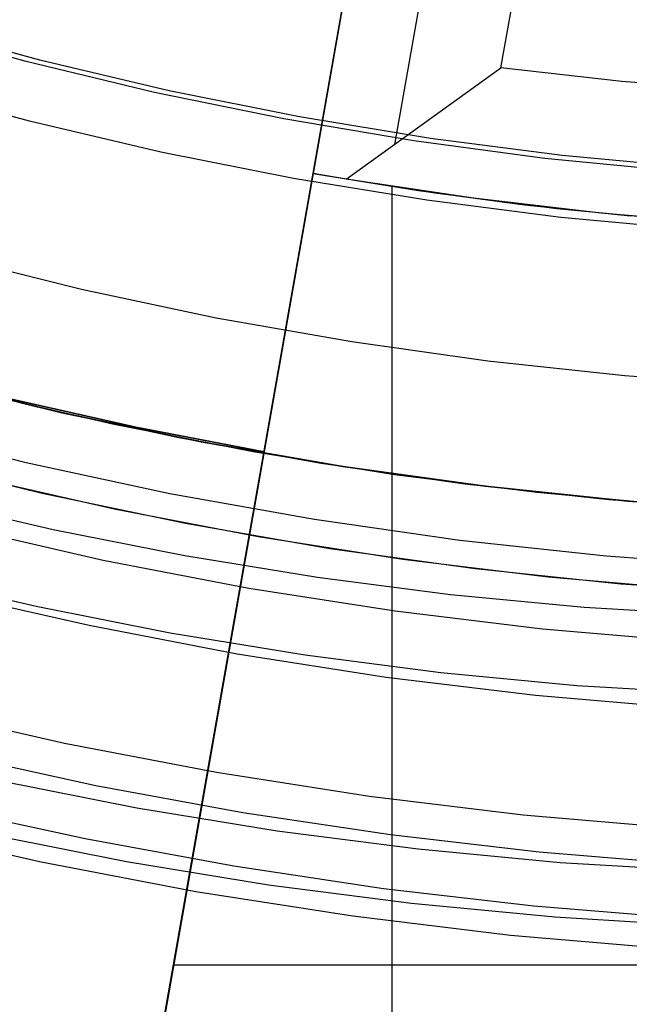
# Model space of a CAD drawing. Header units: millimetres. Extents: x 8926 to 10090, y -5004 to -3986.
# Tile 87 of 256: x 9501 to 9504.66, y -4381.44 to -4375.52. Entities that reach past the tile are written whole.
import ezdxf

# ---------------------------------------------------------------- set-up
doc = ezdxf.new("R2010")
doc.units = ezdxf.units.MM
for name, color, linetype in [('1', 7, 'Continuous'), ('COLOR EXT', 7, 'Continuous'), ('luz', 7, 'Continuous'), ('PLASTICO NEGRO', 7, 'Continuous')]:
    doc.layers.add(name, color=color, linetype=linetype)
doc.layers.add('BLANCO METALICO', color=7, linetype='Continuous', true_color=0xededed)

msp = doc.modelspace()

# ---------------------------------------------------------------- linework, layer by layer
at = {"layer": '1', "color": 250, "true_color": 0x111111}
for p, q in [((9501.1969, -4378.5841, 98.1904), (9500.4115, -4378.4004, 98.1904)), ((9501.9881, -4378.7412, 98.1904), (9501.1969, -4378.5841, 98.1904)), ((9502.7842, -4378.8715, 98.1904), (9501.9881, -4378.7412, 98.1904)), ((9500.2941, -4378.8574, 46.0441), (9501.094, -4379.0445, 46.0441)), ((9503.5842, -4378.9749, 98.1904), (9502.7842, -4378.8715, 98.1904)), ((9504.3872, -4379.0512, 98.1904), (9503.5842, -4378.9749, 98.1904)), ((9501.094, -4379.0445, 46.0441), (9501.8997, -4379.2045, 46.0441)), ((9505.1923, -4379.1004, 98.1904), (9504.3872, -4379.0512, 98.1904)), ((9501.8997, -4379.2045, 46.0441), (9502.7104, -4379.3372, 46.0441)), ((9502.7104, -4379.3372, 46.0441), (9503.525, -4379.4424, 46.0441)), ((9503.525, -4379.4424, 46.0441), (9504.3428, -4379.5202, 46.0441)), ((9504.3428, -4379.5202, 46.0441), (9505.1627, -4379.5702, 46.0441)), ((9501.4534, -4380.1232, 45.7922), (9500.5763, -4379.9317, 45.7922)), ((9501.6987, -4380.2574, 45.7922), (9500.86, -4380.0908, 45.7922)), ((9502.3364, -4380.2856, 45.7922), (9501.4534, -4380.1232, 45.7922)), ((9501.3891, -4380.4431, 98.6312), (9500.5014, -4380.2493, 98.6312)), ((9502.5426, -4380.3955, 45.7922), (9501.6987, -4380.2574, 45.7922)), ((9503.2243, -4380.4187, 45.7922), (9502.3364, -4380.2856, 45.7922)), ((9500.7885, -4380.4104, 98.6312), (9501.6373, -4380.5789, 98.6312)), ((9503.3906, -4380.5051, 45.7922), (9502.5426, -4380.3955, 45.7922)), ((9504.1161, -4380.5224, 45.7922), (9503.2243, -4380.4187, 45.7922)), ((9502.2827, -4380.6075, 98.6312), (9501.3891, -4380.4431, 98.6312)), ((9504.2419, -4380.586, 45.7922), (9503.3906, -4380.5051, 45.7922)), ((9505.0109, -4380.5965, 45.7922), (9504.1161, -4380.5224, 45.7922)), ((9501.6373, -4380.5789, 98.6312), (9502.4913, -4380.7187, 98.6312)), ((9505.0954, -4380.6382, 45.7922), (9504.2419, -4380.586, 45.7922)), ((9503.1813, -4380.7422, 98.6312), (9502.2827, -4380.6075, 98.6312)), ((9502.4913, -4380.7187, 98.6312), (9503.3496, -4380.8296, 98.6312)), ((9504.0838, -4380.8471, 98.6312), (9503.1813, -4380.7422, 98.6312)), ((9503.3496, -4380.8296, 98.6312), (9504.2111, -4380.9115, 98.6312)), ((9504.9893, -4380.9222, 98.6312), (9504.0838, -4380.8471, 98.6312)), ((9504.2111, -4380.9115, 98.6312), (9505.0749, -4380.9643, 98.6312))]:
    msp.add_line(p, q, dxfattribs=at)
at = {"layer": 'BLANCO METALICO'}
for p, q in [((9501.0338, -4375.7695, 236.5324), (9500.2694, -4375.5572, 236.5324)), ((9501.117, -4375.7601, 251.5104), (9500.3472, -4375.549, 251.5104)), ((9501.8051, -4375.9553, 236.5324), (9501.0338, -4375.7695, 236.5324)), ((9501.8937, -4375.9443, 251.5104), (9501.117, -4375.7601, 251.5104)), ((9501.054, -4376.1273, 247.3632), (9500.2707, -4375.9136, 247.3632)), ((9502.5823, -4376.1143, 236.5324), (9501.8051, -4375.9553, 236.5324)), ((9502.6763, -4376.1014, 251.5104), (9501.8937, -4375.9443, 251.5104)), ((9503.4638, -4376.2312, 251.5104), (9502.6763, -4376.1014, 251.5104)), ((9501.8442, -4376.3136, 247.3632), (9501.054, -4376.1273, 247.3632)), ((9503.3645, -4376.2465, 236.5324), (9502.5823, -4376.1143, 236.5324)), ((9504.1508, -4376.3516, 236.5324), (9503.3645, -4376.2465, 236.5324)), ((9504.2555, -4376.3336, 251.5104), (9503.4638, -4376.2312, 251.5104)), ((9502.6405, -4376.4724, 247.3632), (9501.8442, -4376.3136, 247.3632)), ((9505.0502, -4376.4084, 251.5104), (9504.2555, -4376.3336, 251.5104)), ((9504.9403, -4376.4296, 236.5324), (9504.1508, -4376.3516, 236.5324)), ((9503.4417, -4376.6033, 247.3632), (9502.6405, -4376.4724, 247.3632)), ((9504.2471, -4376.7063, 247.3632), (9503.4417, -4376.6033, 247.3632)), ((9505.0555, -4376.7813, 247.3632), (9504.2471, -4376.7063, 247.3632)), ((9500.2563, -4377.6323, 251.5104), (9501.1002, -4377.8456, 251.5104)), ((9500.404, -4377.672, 219.9163), (9501.242, -4377.8785, 219.9163)), ((9501.242, -4377.8785, 219.6163), (9500.404, -4377.672, 219.6163)), ((9500.7144, -4377.7521, 242.5324), (9501.5531, -4377.9474, 242.5324)), ((9501.1002, -4377.8456, 251.5104), (9501.951, -4378.0295, 251.5104)), ((9501.242, -4377.8785, 219.9163), (9502.0866, -4378.056, 219.9163)), ((9502.0866, -4378.056, 219.6163), (9501.242, -4377.8785, 219.6163)), ((9501.0353, -4378.1813, 247.3632), (9500.1794, -4377.9654, 247.3632)), ((9501.5531, -4377.9474, 242.5324), (9502.3981, -4378.1138, 242.5324)), ((9501.951, -4378.0295, 251.5104), (9502.8077, -4378.1836, 251.5104)), ((9502.0866, -4378.056, 219.9163), (9502.9368, -4378.2042, 219.9163)), ((9502.9368, -4378.2042, 219.6163), (9502.0866, -4378.056, 219.6163)), ((9502.3981, -4378.1138, 242.5324), (9503.2483, -4378.251, 242.5324)), ((9501.1307, -4378.366, 219.1163), (9500.276, -4378.1553, 219.1163)), ((9501.8982, -4378.3673, 247.3632), (9501.0353, -4378.1813, 247.3632)), ((9502.8077, -4378.1836, 251.5104), (9503.6693, -4378.3078, 251.5104)), ((9502.9368, -4378.2042, 219.9163), (9503.7916, -4378.323, 219.9163)), ((9503.7916, -4378.323, 219.6163), (9502.9368, -4378.2042, 219.6163)), ((9503.2483, -4378.251, 242.5324), (9504.1026, -4378.3588, 242.5324)), ((9503.6693, -4378.3078, 251.5104), (9504.5346, -4378.402, 251.5104)), ((9503.7916, -4378.323, 219.9163), (9504.65, -4378.4123, 219.9163)), ((9504.65, -4378.4123, 219.6163), (9503.7916, -4378.323, 219.6163)), ((9501.9922, -4378.547, 219.1163), (9501.1307, -4378.366, 219.1163)), ((9502.767, -4378.5231, 247.3632), (9501.8982, -4378.3673, 247.3632)), ((9504.1026, -4378.3588, 242.5324), (9504.9602, -4378.4371, 242.5324)), ((9504.5346, -4378.402, 251.5104), (9505.4027, -4378.4659, 251.5104)), ((9504.65, -4378.4123, 219.9163), (9505.511, -4378.4718, 219.9163)), ((9505.511, -4378.4718, 219.6163), (9504.65, -4378.4123, 219.6163)), ((9503.6407, -4378.6486, 247.3632), (9502.767, -4378.5231, 247.3632)), ((9502.8594, -4378.6982, 219.1163), (9501.9922, -4378.547, 219.1163)), ((9504.5183, -4378.7435, 247.3632), (9503.6407, -4378.6486, 247.3632)), ((9503.7313, -4378.8194, 219.1163), (9502.8594, -4378.6982, 219.1163)), ((9505.3986, -4378.8079, 247.3632), (9504.5183, -4378.7435, 247.3632)), ((9504.6069, -4378.9104, 219.1163), (9503.7313, -4378.8194, 219.1163)), ((9505.4851, -4378.9711, 219.1163), (9504.6069, -4378.9104, 219.1163))]:
    msp.add_line(p, q, dxfattribs=at)
at = {"layer": 'BLANCO METALICO', "color": 3, "true_color": 0x00ff00}
for p, q in [((9501.563, -4378.4607, 218.114), (9500.7048, -4378.2649, 218.114)), ((9501.563, -4378.4607, 220.9685), (9500.7048, -4378.2649, 220.9685)), ((9501.563, -4378.4607, 218.114), (9500.7048, -4378.2649, 218.114)), ((9502.4275, -4378.6268, 218.114), (9501.563, -4378.4607, 218.114)), ((9502.4275, -4378.6268, 220.9685), (9501.563, -4378.4607, 220.9685)), ((9502.4275, -4378.6268, 218.114), (9501.563, -4378.4607, 218.114)), ((9503.2972, -4378.7629, 218.114), (9502.4275, -4378.6268, 218.114)), ((9503.2972, -4378.7629, 220.9685), (9502.4275, -4378.6268, 220.9685)), ((9503.2972, -4378.7629, 218.114), (9502.4275, -4378.6268, 218.114)), ((9504.1711, -4378.8689, 218.114), (9503.2972, -4378.7629, 218.114)), ((9504.1711, -4378.8689, 220.9685), (9503.2972, -4378.7629, 220.9685)), ((9504.1711, -4378.8689, 218.114), (9503.2972, -4378.7629, 218.114)), ((9505.0481, -4378.9447, 218.114), (9504.1711, -4378.8689, 218.114)), ((9505.0481, -4378.9447, 220.9685), (9504.1711, -4378.8689, 220.9685)), ((9505.0481, -4378.9447, 218.114), (9504.1711, -4378.8689, 218.114))]:
    msp.add_line(p, q, dxfattribs=at)
at = {"layer": 'COLOR EXT', "color": 30, "true_color": 0xff8d00}
for p, q in [((9503.3323, -4373.1924, 33.5621), (9502.7593, -4376.4423, 33.5621)), ((9503.2492, -4376.2681, 34.0143), (9503.7, -4373.7113, 34.0143)), ((9503.8869, -4375.8062, 34.5621), (9504.1476, -4374.3274, 34.5621)), ((9501.1617, -4385.5025, 24.9121), (9503.0284, -4374.9158, 24.9121)), ((9502.4641, -4378.1164, 19.7621), (9503.0284, -4374.9158, 19.7621)), ((9502.9564, -4376.4762, 33.7621), (9503.8869, -4375.8062, 34.5621)), ((9504.6138, -4375.8893, 34.5621), (9503.8869, -4375.8062, 34.5621)), ((9505.343, -4375.9487, 34.5621), (9504.6138, -4375.8893, 34.5621)), ((9502.7593, -4376.4423, 26.5621), (9501.1617, -4385.5025, 26.5621)), ((9502.7593, -4376.4423, 33.5621), (9502.7593, -4376.4423, 26.5621)), ((9502.9564, -4376.4762, 33.7621), (9502.7593, -4376.4423, 33.5621)), ((9502.7593, -4376.4423, 26.5621), (9503.3924, -4376.5449, 26.5621)), ((9502.7593, -4376.4423, 30.1621), (9503.4894, -4376.5591, 30.1621)), ((9503.7211, -4376.5912, 33.7621), (9502.9564, -4376.4762, 33.7621)), ((9503.2335, -4385.7994, 26.5621), (9503.2335, -4376.5209, 26.5621)), ((9503.3924, -4376.5449, 26.5621), (9504.0281, -4376.6301, 26.5621)), ((9503.4894, -4376.5591, 30.1621), (9504.2228, -4376.6527, 30.1621)), ((9504.4892, -4376.6808, 33.7621), (9503.7211, -4376.5912, 33.7621)), ((9504.0281, -4376.6301, 26.5621), (9504.6659, -4376.6978, 26.5621)), ((9504.2228, -4376.6527, 30.1621), (9504.9588, -4376.723, 30.1621)), ((9505.2598, -4376.7449, 33.7621), (9504.4892, -4376.6808, 33.7621)), ((9501.6942, -4377.9682, 19.7621), (9500.9294, -4377.7959, 19.7621)), ((9501.6942, -4377.9682, 16.2621), (9500.9294, -4377.7959, 16.2621)), ((9500.9294, -4377.7959, 18.0121), (9501.6942, -4377.9682, 18.0121)), ((9502.4641, -4378.1164, 19.7621), (9501.6942, -4377.9682, 19.7621)), ((9502.4641, -4378.1164, 16.2621), (9501.6942, -4377.9682, 16.2621)), ((9501.6942, -4377.9682, 18.0121), (9502.4641, -4378.1164, 18.0121)), ((9501.076, -4385.9885, 16.2621), (9502.4641, -4378.1164, 16.2621)), ((9502.4641, -4378.1164, 16.2621), (9502.4641, -4378.1164, 19.7621)), ((9502.2042, -4379.5904, 16.2621), (9502.2042, -4379.5904, 26.5621)), ((9505.3053, -4381.2019, 26.5621), (9501.92, -4381.2019, 26.5621))]:
    msp.add_line(p, q, dxfattribs=at)
at = {"layer": 'luz', "color": 7, "true_color": 0xffffff}
for p, q in [((9500.6279, -4378.5679, -20.0832), (9501.4967, -4378.7662, -20.0832)), ((9501.4967, -4378.7662, -20.0832), (9502.3717, -4378.9344, -20.0832)), ((9502.3717, -4378.9344, -20.0832), (9503.2521, -4379.0723, -20.0832)), ((9501.4137, -4379.1608, -20.1197), (9500.5314, -4378.9594, -20.1197)), ((9503.2521, -4379.0723, -20.0832), (9504.1367, -4379.1797, -20.0832)), ((9502.3025, -4379.3316, -20.1197), (9501.4137, -4379.1608, -20.1197)), ((9504.1367, -4379.1797, -20.0832), (9505.0244, -4379.2565, -20.0832)), ((9503.1966, -4379.4716, -20.1197), (9502.3025, -4379.3316, -20.1197)), ((9504.095, -4379.5807, -20.1197), (9503.1966, -4379.4716, -20.1197)), ((9504.9966, -4379.6587, -20.1197), (9504.095, -4379.5807, -20.1197)), ((9500.3588, -4379.6599, -20.1197), (9501.2654, -4379.8668, -20.1197)), ((9501.2654, -4379.8668, -20.1197), (9502.1786, -4380.0423, -20.1197)), ((9502.1786, -4380.0423, -20.1197), (9503.0973, -4380.1862, -20.1197)), ((9503.0973, -4380.1862, -20.1197), (9504.0204, -4380.2983, -20.1197)), ((9504.0204, -4380.2983, -20.1197), (9504.9469, -4380.3785, -20.1197)), ((9500.1848, -4380.3658, -20.4331), (9501.1158, -4380.5783, -20.4331)), ((9501.1158, -4380.5783, -20.4331), (9502.0537, -4380.7585, -20.4331)), ((9502.0537, -4380.7585, -20.4331), (9502.9972, -4380.9063, -20.4331)), ((9502.9972, -4380.9063, -20.4331), (9503.9452, -4381.0214, -20.4331)), ((9503.9452, -4381.0214, -20.4331), (9504.8967, -4381.1037, -20.4331))]:
    msp.add_line(p, q, dxfattribs=at)
at = {"layer": 'PLASTICO NEGRO', "color": 254, "true_color": 0xcad1ee}
for p, q in [((9500.5657, -4376.9388, 31.0621), (9501.3679, -4377.1378, 31.0621)), ((9500.5657, -4376.9388, 29.5621), (9501.3679, -4377.1378, 29.5621)), ((9500.5657, -4376.9388, 30.3121), (9501.3679, -4377.1378, 30.3121)), ((9501.3679, -4377.1378, 31.0621), (9502.1764, -4377.3094, 31.0621)), ((9501.3679, -4377.1378, 29.5621), (9502.1764, -4377.3094, 29.5621)), ((9501.3679, -4377.1378, 30.3121), (9502.1764, -4377.3094, 30.3121)), ((9502.1764, -4377.3094, 31.0621), (9502.9903, -4377.4533, 31.0621)), ((9502.1764, -4377.3094, 29.5621), (9502.9903, -4377.4533, 29.5621)), ((9502.1764, -4377.3094, 30.3121), (9502.9903, -4377.4533, 30.3121)), ((9502.9903, -4377.4533, 31.0621), (9503.8086, -4377.5694, 31.0621)), ((9502.9903, -4377.4533, 29.5621), (9503.8086, -4377.5694, 29.5621)), ((9502.9903, -4377.4533, 30.3121), (9503.8086, -4377.5694, 30.3121)), ((9503.8086, -4377.5694, 31.0621), (9504.6304, -4377.6576, 31.0621)), ((9503.8086, -4377.5694, 29.5621), (9504.6304, -4377.6576, 29.5621)), ((9503.8086, -4377.5694, 30.3121), (9504.6304, -4377.6576, 30.3121)), ((9504.6304, -4377.6576, 31.0621), (9505.4547, -4377.7177, 31.0621)), ((9504.6304, -4377.6576, 29.5621), (9505.4547, -4377.7177, 29.5621)), ((9504.6304, -4377.6576, 30.3121), (9505.4547, -4377.7177, 30.3121))]:
    msp.add_line(p, q, dxfattribs=at)

doc.saveas('drawing.dxf')
